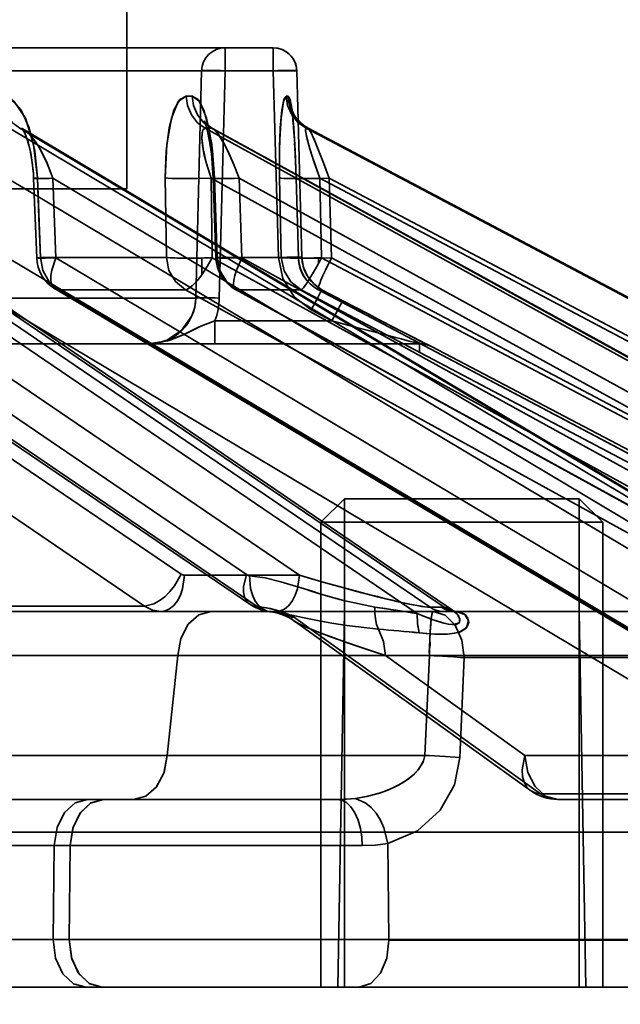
# Model space of a CAD drawing. Header units: millimetres. Extents: x -148444 to 51443, y -4810 to 453290.
# Tile 17 of 256: x 16301 to 16314, y 10617 to 10638. Entities that reach past the tile are written whole.
import ezdxf

# ---------------------------------------------------------------- set-up
doc = ezdxf.new("R2010")
doc.units = ezdxf.units.MM
doc.header["$XCLIPFRAME"] = 2
for name, color, linetype in [('AHU03-3-68634OBJ', 8, 'Continuous'), ('EC-MTR_250-0_7OBJ', 8, 'Continuous'), ('HEX_HEAD_SCR_M6X16OBJ', 8, 'Continuous')]:
    doc.layers.add(name, color=color, linetype=linetype)
picture_1 = doc.add_image_def('image1.bmp', size_in_pixel=(951, 911))

msp = doc.modelspace()

# ---------------------------------------------------------------- linework, layer by layer
at = {"layer": 'AHU03-3-68634OBJ', "color": 8, "linetype": 'Continuous', "lineweight": 35, "ltscale": 100}
msp.add_line((16386.277, 10617.827), (16118.277, 10617.827), dxfattribs=at)
at = {"layer": 'EC-MTR_250-0_7OBJ', "color": 8, "linetype": 'Continuous', "lineweight": 35, "ltscale": 100}
for p, q in [((16303.127, 10634.827), (16303.127, 10693.327)), ((16306.247, 10637.827), (16254.429, 10637.827)), ((16305.22, 10637.34), (16305.22, 10637.827)), ((16306.247, 10637.34), (16306.247, 10637.827)), ((16306.746, 10637.34), (16254.408, 10637.34)), ((16304.72, 10637.34), (16304.599, 10632.501)), ((16304.599, 10632.501), (16304.72, 10637.34)), ((16305.22, 10637.34), (16305.098, 10632.501)), ((16306.355, 10633.364), (16306.247, 10637.34)), ((16306.855, 10633.364), (16306.746, 10637.341)), ((16306.854, 10633.364), (16306.746, 10637.34)), ((16306.636, 10636.507), (16306.641, 10636.476)), ((16306.641, 10636.476), (16306.646, 10636.446)), ((16304.784, 10636.258), (16304.794, 10636.233)), ((16306.646, 10636.446), (16306.65, 10636.411)), ((16306.65, 10636.411), (16306.655, 10636.372)), ((16306.655, 10636.374), (16306.66, 10636.329)), ((16306.66, 10636.328), (16306.665, 10636.278)), ((16306.665, 10636.281), (16306.67, 10636.225)), ((16309.584, 10625.919), (16294.61, 10636.115)), ((16309.88, 10625.917), (16294.903, 10636.115)), ((16295.1, 10636.044), (16310.085, 10625.842)), ((16317.534, 10626.028), (16300.632, 10636.115)), ((16317.752, 10626.028), (16300.85, 10636.115)), ((16300.92, 10636.103), (16300.901, 10636.119)), ((16300.95, 10636.083), (16300.919, 10636.104)), ((16300.949, 10636.083), (16317.833, 10626.007)), ((16304.794, 10636.234), (16304.806, 10636.2)), ((16323.136, 10626.028), (16304.797, 10636.115)), ((16304.806, 10636.2), (16304.819, 10636.157)), ((16304.866, 10636.173), (16304.832, 10636.206)), ((16304.911, 10636.139), (16304.866, 10636.174)), ((16304.967, 10636.104), (16304.911, 10636.139)), ((16323.271, 10626.028), (16304.931, 10636.115)), ((16304.966, 10636.104), (16323.3, 10626.021)), ((16306.67, 10636.23), (16306.675, 10636.167)), ((16306.674, 10636.176), (16306.68, 10636.105)), ((16306.679, 10636.119), (16306.685, 10636.041)), ((16306.684, 10636.059), (16306.69, 10635.973)), ((16326.016, 10626.028), (16306.943, 10636.115)), ((16326.064, 10626.027), (16306.988, 10636.115)), ((16306.992, 10636.114), (16326.064, 10626.027)), ((16306.688, 10635.996), (16306.697, 10635.861)), ((16306.695, 10635.902), (16306.703, 10635.751)), ((16301.042, 10635.76), (16301.064, 10635.673)), ((16306.701, 10635.79), (16306.709, 10635.641)), ((16306.708, 10635.672), (16306.716, 10635.506)), ((16306.713, 10635.563), (16306.72, 10635.4)), ((16306.719, 10635.42), (16306.726, 10635.231)), ((16306.726, 10635.241), (16306.732, 10635.055)), ((16306.803, 10626.599), (16294.391, 10635.05)), ((16309.31, 10625.782), (16295.699, 10635.05)), ((16316.842, 10625.348), (16300.585, 10635.05)), ((16301.212, 10633.354), (16301.147, 10635.047)), ((16301.229, 10635.057), (16301.294, 10633.364)), ((16317.813, 10625.348), (16301.557, 10635.05)), ((16301.621, 10633.357), (16301.557, 10635.05)), ((16303.947, 10635.057), (16303.971, 10633.364)), ((16303.971, 10633.364), (16303.947, 10635.057)), ((16322.562, 10625.348), (16304.922, 10635.05)), ((16304.946, 10633.357), (16304.922, 10635.05)), ((16304.963, 10635.16), (16304.967, 10635.05)), ((16305.025, 10633.358), (16304.967, 10635.05)), ((16305.051, 10633.364), (16304.994, 10635.057)), ((16304.994, 10635.057), (16305.051, 10633.364)), ((16323.16, 10625.348), (16305.521, 10635.05)), ((16305.578, 10633.357), (16305.521, 10635.05)), ((16306.38, 10635.057), (16306.416, 10633.364)), ((16306.416, 10633.364), (16306.38, 10635.057)), ((16306.78, 10633.362), (16306.732, 10635.055)), ((16306.781, 10633.364), (16306.733, 10635.057)), ((16306.733, 10635.057), (16306.781, 10633.364)), ((16325.581, 10625.348), (16307.236, 10635.05)), ((16307.273, 10633.357), (16307.236, 10635.05)), ((16325.783, 10625.348), (16307.438, 10635.05)), ((16307.486, 10633.357), (16307.438, 10635.05)), ((16201.427, 10634.827), (16303.127, 10634.827)), ((16304.283, 10626.622), (16294.387, 10633.357)), ((16305.676, 10626.614), (16295.769, 10633.357)), ((16317.863, 10623.056), (16300.595, 10633.357)), ((16303.971, 10633.364), (16301.294, 10633.364)), ((16318.889, 10623.056), (16301.621, 10633.357)), ((16304.728, 10632.998), (16304.728, 10633.353)), ((16323.683, 10623.056), (16304.946, 10633.357)), ((16306.416, 10633.364), (16305.051, 10633.364)), ((16324.315, 10623.056), (16305.578, 10633.357)), ((16306.854, 10633.364), (16306.781, 10633.364)), ((16306.863, 10633.271), (16306.855, 10633.364)), ((16307.209, 10633.238), (16307.209, 10633.355)), ((16326.758, 10623.056), (16307.273, 10633.357)), ((16326.972, 10623.056), (16307.486, 10633.357)), ((16306.882, 10633.179), (16306.863, 10633.272)), ((16306.912, 10633.089), (16306.882, 10633.18)), ((16306.953, 10633.004), (16306.912, 10633.091)), ((16307.003, 10632.924), (16306.952, 10633.005)), ((16307.062, 10632.849), (16307.003, 10632.924)), ((16295.837, 10632.723), (16305.745, 10625.981)), ((16301.602, 10632.698), (16318.869, 10622.397)), ((16307.13, 10632.783), (16307.061, 10632.85)), ((16307.204, 10632.725), (16307.128, 10632.784)), ((16307.283, 10632.677), (16307.203, 10632.726)), ((16303.506, 10625.942), (16293.612, 10632.677)), ((16305.9, 10625.934), (16295.991, 10632.677)), ((16299.718, 10632.501), (16304.599, 10632.501)), ((16317.175, 10622.376), (16299.909, 10632.677)), ((16318.946, 10622.376), (16301.677, 10632.677)), ((16304.375, 10632.677), (16301.677, 10632.677)), ((16323.111, 10622.376), (16304.375, 10632.677)), ((16305.439, 10632.684), (16324.175, 10622.383)), ((16324.202, 10622.376), (16305.464, 10632.677)), ((16306.84, 10632.677), (16305.464, 10632.677)), ((16326.325, 10622.376), (16306.84, 10632.677)), ((16326.693, 10622.376), (16307.207, 10632.677)), ((16307.283, 10632.677), (16307.207, 10632.677)), ((16307.727, 10632.443), (16307.283, 10632.677)), ((16307.727, 10632.443), (16307.283, 10632.677)), ((16307.727, 10632.443), (16307.283, 10632.677)), ((16308.12, 10632.238), (16307.727, 10632.443)), ((16308.488, 10632.045), (16308.052, 10632.273)), ((16307.051, 10632.247), (16307.05, 10632.248)), ((16307.05, 10632.248), (16307.051, 10632.247)), ((16307.051, 10632.247), (16307.495, 10632.014)), ((16308.877, 10631.843), (16308.459, 10632.06)), ((16305.004, 10631.527), (16305.004, 10632.014)), ((16307.495, 10632.014), (16305.004, 10632.014)), ((16309.178, 10631.687), (16308.853, 10631.855)), ((16309.416, 10631.565), (16309.178, 10631.687)), ((16251.264, 10631.527), (16303.599, 10631.527)), ((16303.599, 10631.527), (16305.004, 10631.527)), ((16305.004, 10631.527), (16309.382, 10631.527)), ((16309.514, 10631.514), (16309.401, 10631.572)), ((16309.549, 10631.497), (16309.504, 10631.52)), ((16309.568, 10631.488), (16309.549, 10631.497)), ((16309.575, 10631.484), (16309.568, 10631.488)), ((16309.577, 10631.483), (16309.575, 10631.484)), ((16309.606, 10631.47), (16309.615, 10631.47)), ((16309.615, 10631.47), (16327.717, 10621.942)), ((16306.803, 10626.599), (16304.356, 10626.599)), ((16303.506, 10625.942), (16296.749, 10625.942)), ((16309.872, 10625.827), (16299.843, 10625.827)), ((16306.257, 10625.812), (16306.343, 10625.793)), ((16306.342, 10625.793), (16306.429, 10625.766)), ((16307.759, 10625.827), (16307.62, 10617.827)), ((16309.584, 10625.919), (16309.821, 10625.919)), ((16310.109, 10625.827), (16309.872, 10625.827)), ((16310.099, 10625.833), (16310.085, 10625.842)), ((16317.7, 10625.827), (16310.109, 10625.827)), ((16310.113, 10625.827), (16310.116, 10625.826)), ((16312.759, 10625.827), (16312.899, 10617.827)), ((16306.428, 10625.766), (16306.513, 10625.731)), ((16306.592, 10625.689), (16306.667, 10625.64)), ((16306.668, 10625.64), (16311.72, 10622.015)), ((16311.934, 10621.942), (16306.678, 10625.712)), ((16304.212, 10624.89), (16296.67, 10624.889)), ((16304.212, 10624.89), (16303.99, 10622.765)), ((16316.179, 10624.89), (16308.636, 10624.889)), ((16308.636, 10624.889), (16311.597, 10622.765)), ((16311.597, 10622.765), (16308.636, 10624.889)), ((16309.468, 10622.763), (16309.572, 10624.891)), ((16310.218, 10622.717), (16310.31, 10624.845)), ((16318.452, 10624.845), (16310.31, 10624.845)), ((16303.99, 10622.765), (16299.443, 10622.765)), ((16316.144, 10622.765), (16311.597, 10622.765)), ((16274.789, 10621.827), (16307.608, 10621.827)), ((16318.013, 10621.942), (16311.934, 10621.942)), ((16318.579, 10621.827), (16312.303, 10621.827)), ((16319.41, 10621.127), (16192.89, 10621.127)), ((16308.14, 10620.844), (16261.12, 10620.845)), ((16301.56, 10618.845), (16301.584, 10620.845)), ((16301.924, 10620.845), (16301.9, 10618.845)), ((16301.924, 10620.845), (16308.14, 10620.844)), ((16308.685, 10620.889), (16308.708, 10618.845)), ((16299.148, 10618.845), (16301.56, 10618.845)), ((16301.56, 10618.845), (16301.9, 10618.845)), ((16308.708, 10618.845), (16301.9, 10618.845)), ((16328.622, 10618.845), (16308.708, 10618.845)), ((16328.622, 10618.827), (16308.708, 10618.827)), ((16262.506, 10617.827), (16302.266, 10617.827)), ((16302.607, 10617.827), (16302.266, 10617.827)), ((16302.607, 10617.827), (16327.682, 10617.827))]:
    msp.add_line(p, q, dxfattribs=at)
at = {"layer": 'EC-MTR_250-0_7OBJ', "color": 8, "linetype": 'Continuous', "lineweight": 35, "ltscale": 100, "flags": 128}
for points in [[(16306.746, 10637.341), (16306.739, 10637.411), (16306.723, 10637.479), (16306.697, 10637.544), (16306.662, 10637.605), (16306.62, 10637.66), (16306.569, 10637.709), (16306.513, 10637.75), (16306.451, 10637.783), (16306.386, 10637.807), (16306.317, 10637.822), (16306.247, 10637.827)], [(16304.72, 10637.34), (16304.734, 10637.342), (16304.747, 10637.343), (16304.764, 10637.344), (16304.786, 10637.344), (16304.812, 10637.345), (16304.874, 10637.345), (16304.949, 10637.345), (16305.033, 10637.344), (16305.125, 10637.342), (16305.22, 10637.34)], [(16306.746, 10637.34), (16306.729, 10637.344), (16306.714, 10637.344), (16306.694, 10637.345), (16306.669, 10637.346), (16306.607, 10637.346), (16306.53, 10637.346), (16306.442, 10637.344), (16306.346, 10637.343), (16306.247, 10637.34)], [(16306.746, 10637.34), (16306.729, 10637.344), (16306.714, 10637.344), (16306.694, 10637.345), (16306.669, 10637.346), (16306.607, 10637.346), (16306.53, 10637.346), (16306.442, 10637.344), (16306.346, 10637.343), (16306.247, 10637.34)], [(16301.229, 10635.057), (16301.17, 10635.637), (16301.05, 10636.127), (16300.881, 10636.5), (16300.683, 10636.727), (16300.472, 10636.802)], [(16300.472, 10636.802), (16300.733, 10636.686), (16300.97, 10636.332), (16301.146, 10635.768), (16301.229, 10635.057)], [(16300.85, 10636.115), (16300.7, 10636.234), (16300.579, 10636.4), (16300.501, 10636.597), (16300.472, 10636.802)], [(16304.389, 10636.802), (16304.225, 10636.686), (16304.078, 10636.332), (16303.978, 10635.768), (16303.947, 10635.057)], [(16303.947, 10635.057), (16303.966, 10635.637), (16304.031, 10636.127), (16304.132, 10636.5), (16304.256, 10636.727), (16304.389, 10636.802)], [(16304.797, 10636.115), (16304.635, 10636.234), (16304.504, 10636.4), (16304.42, 10636.597), (16304.389, 10636.802)], [(16304.994, 10635.057), (16304.953, 10635.637), (16304.877, 10636.127), (16304.772, 10636.5), (16304.65, 10636.727), (16304.521, 10636.802)], [(16304.521, 10636.802), (16304.681, 10636.686), (16304.827, 10636.332), (16304.937, 10635.768), (16304.994, 10635.057)], [(16304.931, 10636.115), (16304.768, 10636.234), (16304.637, 10636.4), (16304.552, 10636.597), (16304.521, 10636.802)], [(16306.38, 10635.057), (16306.378, 10635.637), (16306.396, 10636.127), (16306.43, 10636.5), (16306.472, 10636.727), (16306.518, 10636.802)], [(16306.518, 10636.802), (16306.461, 10636.686), (16306.412, 10636.332), (16306.381, 10635.768), (16306.38, 10635.057)], [(16306.518, 10636.802), (16306.53, 10636.802), (16306.563, 10636.802)], [(16306.943, 10636.115), (16306.774, 10636.234), (16306.638, 10636.4), (16306.55, 10636.597), (16306.518, 10636.802)], [(16306.733, 10635.057), (16306.711, 10635.637), (16306.682, 10636.127), (16306.646, 10636.5), (16306.605, 10636.727), (16306.563, 10636.802)], [(16306.563, 10636.802), (16306.615, 10636.686), (16306.664, 10636.332), (16306.705, 10635.768), (16306.733, 10635.057)], [(16306.631, 10636.536), (16306.634, 10636.52), (16306.637, 10636.501)], [(16306.631, 10636.535), (16306.636, 10636.507)], [(16306.933, 10636.148), (16306.879, 10636.187), (16306.83, 10636.228), (16306.786, 10636.271), (16306.748, 10636.316), (16306.715, 10636.36), (16306.688, 10636.404), (16306.667, 10636.443), (16306.652, 10636.477), (16306.641, 10636.504), (16306.635, 10636.522), (16306.631, 10636.534)], [(16306.992, 10636.114), (16306.93, 10636.15), (16306.874, 10636.19), (16306.824, 10636.233), (16306.78, 10636.279), (16306.741, 10636.325), (16306.708, 10636.371), (16306.682, 10636.415), (16306.662, 10636.454), (16306.647, 10636.488), (16306.638, 10636.513), (16306.633, 10636.529)], [(16304.807, 10636.233), (16304.789, 10636.255), (16304.78, 10636.27), (16304.784, 10636.258)], [(16304.832, 10636.205), (16304.806, 10636.234), (16304.789, 10636.255)], [(16300.85, 10636.115), (16300.882, 10636.111), (16300.915, 10636.101), (16300.949, 10636.083)], [(16300.899, 10636.119), (16300.912, 10636.099), (16300.929, 10636.068), (16300.95, 10636.026), (16300.973, 10635.972), (16300.996, 10635.91), (16301.02, 10635.839), (16301.042, 10635.76)], [(16300.91, 10636.101), (16300.926, 10636.074), (16300.944, 10636.038), (16300.964, 10635.993), (16300.985, 10635.941), (16301.006, 10635.881), (16301.026, 10635.816), (16301.046, 10635.747)], [(16301.557, 10635.05), (16301.42, 10635.4), (16301.255, 10635.722), (16301.099, 10635.947), (16300.949, 10636.083)], [(16301.557, 10635.05), (16301.431, 10635.375), (16301.299, 10635.646), (16301.194, 10635.82), (16301.045, 10636.006), (16300.949, 10636.083)], [(16304.922, 10635.05), (16304.818, 10635.385), (16304.752, 10635.679), (16304.725, 10635.913), (16304.742, 10636.063), (16304.797, 10636.115)], [(16304.922, 10635.05), (16304.839, 10635.314), (16304.779, 10635.546), (16304.741, 10635.747), (16304.726, 10635.908), (16304.73, 10636.019), (16304.747, 10636.079), (16304.797, 10636.115)], [(16304.819, 10636.157), (16304.833, 10636.106), (16304.848, 10636.048), (16304.863, 10635.982)], [(16304.848, 10636.047), (16304.863, 10635.982), (16304.877, 10635.911), (16304.891, 10635.833), (16304.904, 10635.751), (16304.917, 10635.663), (16304.929, 10635.57)], [(16304.931, 10636.115), (16304.942, 10636.114), (16304.954, 10636.11), (16304.966, 10636.104)], [(16305.521, 10635.05), (16305.385, 10635.395), (16305.227, 10635.737), (16305.076, 10635.991), (16304.966, 10636.104)], [(16305.521, 10635.05), (16305.415, 10635.325), (16305.308, 10635.573), (16305.212, 10635.765), (16305.106, 10635.948), (16305.039, 10636.038), (16304.966, 10636.104)], [(16307.236, 10635.05), (16307.143, 10635.314), (16307.067, 10635.546), (16307.006, 10635.747), (16306.964, 10635.908), (16306.941, 10636.019), (16306.933, 10636.079), (16306.943, 10636.115)], [(16307.236, 10635.05), (16307.119, 10635.385), (16307.026, 10635.679), (16306.963, 10635.913), (16306.935, 10636.063), (16306.943, 10636.115)], [(16306.943, 10636.115), (16306.954, 10636.115), (16306.988, 10636.115)], [(16307.438, 10635.05), (16307.315, 10635.377), (16307.203, 10635.663), (16307.106, 10635.896), (16307.034, 10636.052), (16306.992, 10636.114)], [(16307.438, 10635.05), (16307.285, 10635.453), (16307.152, 10635.788), (16307.05, 10636.02), (16306.992, 10636.114)], [(16304.877, 10635.911), (16304.891, 10635.833), (16304.904, 10635.75), (16304.917, 10635.662), (16304.929, 10635.569)], [(16301.064, 10635.675), (16301.084, 10635.583), (16301.102, 10635.485), (16301.118, 10635.382), (16301.131, 10635.275), (16301.141, 10635.162), (16301.147, 10635.047)], [(16301.081, 10635.596), (16301.097, 10635.516), (16301.111, 10635.431), (16301.123, 10635.342), (16301.133, 10635.249), (16301.141, 10635.151)], [(16304.929, 10635.57), (16304.939, 10635.473), (16304.948, 10635.372), (16304.956, 10635.267)], [(16304.939, 10635.473), (16304.948, 10635.372), (16304.956, 10635.268), (16304.962, 10635.16), (16304.967, 10635.05)], [(16301.147, 10635.047), (16301.16, 10635.05), (16301.181, 10635.052), (16301.195, 10635.054), (16301.229, 10635.057)], [(16301.557, 10635.05), (16301.475, 10635.047), (16301.397, 10635.046), (16301.326, 10635.044), (16301.264, 10635.044), (16301.237, 10635.043), (16301.214, 10635.043), (16301.193, 10635.044), (16301.177, 10635.044), (16301.164, 10635.044), (16301.149, 10635.046)], [(16301.557, 10635.05), (16301.439, 10635.047), (16301.384, 10635.045), (16301.333, 10635.044), (16301.286, 10635.044), (16301.245, 10635.043), (16301.211, 10635.043), (16301.183, 10635.044), (16301.163, 10635.044), (16301.151, 10635.045), (16301.161, 10635.05), (16301.178, 10635.052), (16301.201, 10635.054), (16301.229, 10635.057)], [(16301.294, 10633.364), (16301.26, 10634.21), (16301.226, 10635.056)], [(16304.922, 10635.05), (16304.633, 10635.044), (16304.333, 10635.044), (16304.089, 10635.048), (16304.005, 10635.052), (16303.947, 10635.057)], [(16304.967, 10635.05), (16304.983, 10635.055), (16304.994, 10635.057)], [(16305.521, 10635.05), (16305.413, 10635.047), (16305.309, 10635.045), (16305.212, 10635.044), (16305.127, 10635.043), (16305.09, 10635.044), (16305.058, 10635.044), (16305.03, 10635.044), (16305.007, 10635.045), (16304.989, 10635.046), (16304.977, 10635.047), (16304.967, 10635.05)], [(16305.521, 10635.05), (16305.39, 10635.047), (16305.265, 10635.044), (16305.207, 10635.044), (16305.154, 10635.043), (16305.106, 10635.043), (16305.065, 10635.044), (16305.03, 10635.044), (16305.003, 10635.045), (16304.983, 10635.047), (16304.972, 10635.049), (16304.994, 10635.057)], [(16307.236, 10635.05), (16306.947, 10635.044), (16306.803, 10635.043), (16306.67, 10635.044), (16306.557, 10635.045), (16306.47, 10635.048), (16306.411, 10635.052), (16306.392, 10635.054), (16306.38, 10635.057)], [(16307.438, 10635.05), (16307.299, 10635.047), (16307.161, 10635.044), (16307.031, 10635.043), (16306.971, 10635.043), (16306.917, 10635.044), (16306.869, 10635.044), (16306.828, 10635.045), (16306.794, 10635.047), (16306.768, 10635.048), (16306.749, 10635.05), (16306.737, 10635.052), (16306.734, 10635.069), (16306.729, 10635.057), (16306.735, 10635.071)], [(16306.733, 10635.057), (16306.742, 10635.051), (16306.768, 10635.048), (16306.794, 10635.047), (16306.828, 10635.045), (16306.869, 10635.044), (16306.917, 10635.044), (16306.971, 10635.043), (16307.031, 10635.043), (16307.161, 10635.044), (16307.299, 10635.047), (16307.438, 10635.05)], [(16301.294, 10633.364), (16301.214, 10633.355), (16301.248, 10633.351), (16301.39, 10633.352), (16301.621, 10633.357)], [(16301.621, 10633.357), (16301.39, 10633.352), (16301.248, 10633.351), (16301.214, 10633.355), (16301.294, 10633.364)], [(16301.294, 10633.364), (16301.344, 10633.088), (16301.478, 10632.849), (16301.677, 10632.677)], [(16301.677, 10632.677), (16301.613, 10632.692), (16301.563, 10632.731), (16301.529, 10632.794), (16301.513, 10632.878), (16301.514, 10632.981), (16301.533, 10633.097), (16301.621, 10633.357)], [(16303.971, 10633.364), (16304.025, 10633.088), (16304.165, 10632.85), (16304.375, 10632.677)], [(16303.971, 10633.364), (16304.01, 10633.361), (16304.055, 10633.358), (16304.102, 10633.356), (16304.151, 10633.355), (16304.2, 10633.353), (16304.248, 10633.352), (16304.293, 10633.352), (16304.337, 10633.351), (16304.378, 10633.351), (16304.417, 10633.351), (16304.453, 10633.351), (16304.486, 10633.351), (16304.516, 10633.351), (16304.544, 10633.351), (16304.574, 10633.351), (16304.606, 10633.351), (16304.64, 10633.352), (16304.672, 10633.352), (16304.701, 10633.352), (16304.728, 10633.353)], [(16304.946, 10633.357), (16304.841, 10633.17), (16304.728, 10632.998)], [(16305.051, 10633.364), (16305.031, 10633.355), (16305.124, 10633.351), (16305.316, 10633.352), (16305.578, 10633.357)], [(16305.578, 10633.357), (16305.315, 10633.352), (16305.123, 10633.351), (16305.031, 10633.355), (16305.051, 10633.364)], [(16305.051, 10633.364), (16305.106, 10633.088), (16305.25, 10632.85), (16305.464, 10632.677)], [(16305.464, 10632.677), (16305.444, 10632.681), (16305.428, 10632.692), (16305.406, 10632.731), (16305.4, 10632.76), (16305.399, 10632.794), (16305.407, 10632.878), (16305.43, 10632.981), (16305.467, 10633.097), (16305.517, 10633.224), (16305.578, 10633.357)], [(16306.355, 10633.364), (16306.447, 10633.366), (16306.542, 10633.368), (16306.634, 10633.369), (16306.715, 10633.37), (16306.749, 10633.37), (16306.779, 10633.369), (16306.805, 10633.369), (16306.825, 10633.368), (16306.839, 10633.367), (16306.854, 10633.364)], [(16306.854, 10633.364), (16306.839, 10633.367), (16306.825, 10633.368), (16306.805, 10633.369), (16306.779, 10633.369), (16306.749, 10633.37), (16306.715, 10633.37), (16306.634, 10633.369), (16306.543, 10633.368), (16306.448, 10633.366), (16306.355, 10633.364)], [(16307.05, 10632.248), (16306.689, 10632.529), (16306.448, 10632.915), (16306.355, 10633.365)], [(16307.209, 10633.355), (16307.181, 10633.355), (16307.15, 10633.354), (16307.118, 10633.354), (16307.085, 10633.353), (16307.055, 10633.353), (16307.026, 10633.352), (16306.998, 10633.352), (16306.97, 10633.352), (16306.94, 10633.351), (16306.907, 10633.351), (16306.872, 10633.351), (16306.834, 10633.351), (16306.793, 10633.351), (16306.75, 10633.351), (16306.705, 10633.351), (16306.659, 10633.352), (16306.611, 10633.352), (16306.564, 10633.354), (16306.518, 10633.355), (16306.476, 10633.357), (16306.44, 10633.36), (16306.416, 10633.364)], [(16306.416, 10633.364), (16306.441, 10633.36), (16306.477, 10633.357), (16306.52, 10633.355), (16306.566, 10633.354), (16306.615, 10633.352), (16306.663, 10633.352), (16306.711, 10633.351), (16306.757, 10633.351), (16306.801, 10633.351), (16306.843, 10633.351), (16306.882, 10633.351), (16306.918, 10633.351), (16306.952, 10633.352), (16306.982, 10633.352), (16307.011, 10633.352), (16307.039, 10633.352), (16307.067, 10633.353), (16307.097, 10633.353), (16307.127, 10633.354), (16307.159, 10633.354), (16307.187, 10633.355), (16307.209, 10633.355)], [(16306.416, 10633.364), (16306.475, 10633.083), (16306.621, 10632.848), (16306.84, 10632.677)], [(16306.781, 10633.364), (16306.819, 10633.356), (16306.942, 10633.351), (16307.112, 10633.351), (16307.299, 10633.353), (16307.486, 10633.357)], [(16306.781, 10633.364), (16306.818, 10633.356), (16306.958, 10633.351), (16307.191, 10633.352), (16307.486, 10633.357)], [(16306.854, 10633.364), (16306.889, 10633.154), (16306.976, 10632.963), (16307.11, 10632.8), (16307.283, 10632.677)], [(16307.486, 10633.357), (16307.357, 10633.097), (16307.303, 10632.981), (16307.259, 10632.878), (16307.242, 10632.834), (16307.227, 10632.794), (16307.215, 10632.76), (16307.207, 10632.731), (16307.202, 10632.708), (16307.2, 10632.692), (16307.202, 10632.681), (16307.207, 10632.672)], [(16306.84, 10632.677), (16306.859, 10632.689), (16306.873, 10632.702), (16306.888, 10632.72), (16306.927, 10632.771), (16306.973, 10632.838), (16307.026, 10632.922), (16307.084, 10633.018), (16307.146, 10633.124), (16307.209, 10633.238)], [(16304.375, 10632.677), (16304.407, 10632.684), (16304.443, 10632.701), (16304.528, 10632.765), (16304.625, 10632.866), (16304.728, 10632.998)], [(16304.599, 10632.501), (16304.574, 10632.305), (16304.512, 10632.123), (16304.294, 10631.813), (16303.979, 10631.604), (16303.795, 10631.547), (16303.599, 10631.527)], [(16304.599, 10632.501), (16304.61, 10632.503), (16304.622, 10632.504), (16304.639, 10632.505), (16304.661, 10632.505), (16304.687, 10632.506), (16304.752, 10632.506), (16304.83, 10632.506), (16304.918, 10632.505), (16305.009, 10632.503), (16305.098, 10632.501)], [(16307.283, 10632.677), (16307.274, 10632.663), (16307.266, 10632.65), (16307.257, 10632.633), (16307.245, 10632.611), (16307.215, 10632.556), (16307.177, 10632.487), (16307.136, 10632.409), (16307.093, 10632.328), (16307.051, 10632.248)], [(16307.206, 10632.678), (16326.838, 10622.299), (16326.98, 10622.223), (16327.116, 10622.15), (16327.245, 10622.08)], [(16307.495, 10632.014), (16307.537, 10632.094), (16307.58, 10632.175), (16307.622, 10632.253), (16307.659, 10632.322), (16307.689, 10632.377), (16307.701, 10632.399), (16307.711, 10632.416), (16307.718, 10632.429), (16307.723, 10632.438), (16307.725, 10632.423)], [(16307.727, 10632.443), (16308.14, 10632.227), (16308.499, 10632.039), (16308.812, 10631.876), (16309.123, 10631.715), (16309.361, 10631.593), (16309.539, 10631.502), (16309.606, 10631.47)], [(16309.606, 10631.47), (16309.59, 10631.476), (16309.58, 10631.481), (16309.567, 10631.488), (16309.552, 10631.495), (16309.516, 10631.513), (16309.496, 10631.524), (16309.474, 10631.535), (16309.425, 10631.56), (16309.373, 10631.587), (16309.317, 10631.615), (16309.201, 10631.675), (16309.079, 10631.738), (16308.951, 10631.804), (16308.82, 10631.872), (16308.551, 10632.012), (16308.278, 10632.155), (16307.727, 10632.443)], [(16305.004, 10632.014), (16304.667, 10631.887), (16304.343, 10631.728), (16303.993, 10631.587), (16303.599, 10631.527)], [(16305.004, 10632.014), (16304.706, 10631.903), (16304.347, 10631.727), (16304.032, 10631.597), (16303.599, 10631.527)], [(16307.495, 10632.014), (16308.047, 10631.869), (16308.586, 10631.729), (16308.846, 10631.661), (16308.969, 10631.63), (16309.085, 10631.6), (16309.14, 10631.586), (16309.192, 10631.572), (16309.24, 10631.56), (16309.283, 10631.549), (16309.319, 10631.54), (16309.347, 10631.533), (16309.357, 10631.531), (16309.355, 10631.363)], [(16309.373, 10631.527), (16309.396, 10631.527), (16309.419, 10631.525), (16309.441, 10631.522), (16309.462, 10631.519), (16309.483, 10631.515)], [(16309.396, 10631.527), (16309.419, 10631.525), (16309.441, 10631.522), (16309.462, 10631.519), (16309.482, 10631.515), (16309.502, 10631.51), (16309.52, 10631.505), (16309.537, 10631.499), (16309.552, 10631.494), (16309.563, 10631.489), (16309.575, 10631.484)], [(16303.506, 10625.942), (16303.708, 10625.992), (16303.821, 10626.055), (16303.936, 10626.143), (16304.044, 10626.25), (16304.141, 10626.371), (16304.283, 10626.622)], [(16304.356, 10626.599), (16304.337, 10626.601), (16304.283, 10626.622)], [(16305.676, 10626.614), (16305.614, 10626.354), (16305.614, 10626.237), (16305.634, 10626.135), (16305.675, 10626.051), (16305.735, 10625.988), (16305.811, 10625.949), (16305.9, 10625.934)], [(16305.738, 10626.591), (16305.717, 10626.595), (16305.696, 10626.603), (16305.676, 10626.614)], [(16304.356, 10626.599), (16304.316, 10626.312), (16304.269, 10626.174), (16304.205, 10626.052), (16304.127, 10625.952), (16304.039, 10625.881), (16303.949, 10625.84), (16303.86, 10625.827)], [(16306.183, 10625.823), (16306.095, 10625.844), (16306.009, 10625.89), (16305.928, 10625.964), (16305.857, 10626.063), (16305.801, 10626.183), (16305.763, 10626.316), (16305.738, 10626.591)], [(16308.409, 10625.919), (16307.739, 10626.059), (16307.406, 10626.154), (16307.24, 10626.205), (16307.074, 10626.256), (16306.908, 10626.309), (16306.742, 10626.362), (16306.409, 10626.461), (16306.075, 10626.541), (16305.738, 10626.59)], [(16305.738, 10626.59), (16306.075, 10626.541), (16306.409, 10626.461), (16306.742, 10626.362), (16306.908, 10626.309), (16307.074, 10626.257), (16307.24, 10626.205), (16307.406, 10626.154), (16307.74, 10626.059), (16308.409, 10625.919)], [(16306.803, 10626.599), (16306.763, 10626.311), (16306.715, 10626.173), (16306.65, 10626.05), (16306.571, 10625.95), (16306.484, 10625.879), (16306.394, 10625.84), (16306.307, 10625.827)], [(16306.307, 10625.827), (16306.394, 10625.839), (16306.483, 10625.879), (16306.571, 10625.95), (16306.65, 10626.049), (16306.715, 10626.172), (16306.763, 10626.311), (16306.803, 10626.599)], [(16306.803, 10626.599), (16307.063, 10626.523), (16307.306, 10626.452), (16307.533, 10626.388), (16307.745, 10626.33), (16307.943, 10626.276), (16308.128, 10626.228), (16308.3, 10626.184), (16308.461, 10626.144), (16308.611, 10626.107), (16308.75, 10626.074), (16308.879, 10626.043), (16308.999, 10626.015), (16309.111, 10625.991), (16309.214, 10625.97), (16309.31, 10625.952), (16309.398, 10625.937), (16309.475, 10625.927), (16309.537, 10625.921), (16309.584, 10625.919)], [(16306.803, 10626.599), (16307.069, 10626.521), (16307.326, 10626.448), (16307.572, 10626.379), (16307.803, 10626.316), (16308.019, 10626.258), (16308.226, 10626.204), (16308.465, 10626.143), (16308.666, 10626.093), (16308.826, 10626.056), (16308.95, 10626.028), (16309.043, 10626.007), (16309.186, 10625.978), (16309.35, 10625.947), (16309.474, 10625.928), (16309.584, 10625.919)], [(16305.745, 10625.981), (16305.811, 10625.94), (16305.879, 10625.905), (16305.951, 10625.875), (16306.025, 10625.852), (16306.1, 10625.834), (16306.176, 10625.823)], [(16303.506, 10625.942), (16303.679, 10625.856), (16303.86, 10625.827)], [(16304.212, 10624.89), (16304.279, 10625.253), (16304.435, 10625.556), (16304.66, 10625.757), (16304.922, 10625.827)], [(16304.212, 10624.89), (16304.279, 10625.254), (16304.436, 10625.556), (16304.66, 10625.757), (16304.922, 10625.827)], [(16305.9, 10625.934), (16306.042, 10625.915), (16306.178, 10625.889), (16306.312, 10625.854), (16306.445, 10625.812), (16306.57, 10625.764), (16306.678, 10625.712)], [(16306.678, 10625.712), (16306.506, 10625.79), (16306.309, 10625.855), (16306.104, 10625.904), (16305.9, 10625.934)], [(16306.183, 10625.823), (16306.085, 10625.841), (16305.99, 10625.879), (16305.9, 10625.934)], [(16306.176, 10625.823), (16306.203, 10625.82), (16306.23, 10625.817), (16306.256, 10625.812)], [(16306.182, 10625.823), (16306.397, 10625.795), (16306.638, 10625.751), (16306.903, 10625.696), (16307.044, 10625.667), (16307.189, 10625.637), (16307.339, 10625.609), (16307.492, 10625.58), (16307.81, 10625.527), (16308.484, 10625.45)], [(16306.678, 10625.712), (16306.587, 10625.73), (16306.5, 10625.754), (16306.374, 10625.787), (16306.271, 10625.81), (16306.183, 10625.823)], [(16308.484, 10625.449), (16308.446, 10625.554), (16308.421, 10625.67), (16308.408, 10625.794), (16308.409, 10625.919)], [(16309.31, 10625.782), (16309.096, 10625.817), (16308.409, 10625.919)], [(16309.88, 10625.917), (16310.085, 10625.841), (16310.173, 10625.759), (16310.218, 10625.663), (16310.199, 10625.586), (16310.09, 10625.548), (16309.969, 10625.56), (16309.826, 10625.595), (16309.667, 10625.646), (16309.497, 10625.708), (16309.31, 10625.782)], [(16309.88, 10625.917), (16310.063, 10625.855), (16310.154, 10625.781), (16310.192, 10625.731), (16310.219, 10625.639), (16310.199, 10625.586), (16310.139, 10625.554), (16310.061, 10625.549), (16309.974, 10625.559), (16309.878, 10625.581), (16309.809, 10625.6), (16309.672, 10625.644), (16309.565, 10625.683), (16309.443, 10625.729), (16309.31, 10625.782)], [(16309.31, 10625.782), (16309.313, 10625.569), (16309.354, 10625.373)], [(16309.31, 10625.782), (16309.313, 10625.567), (16309.354, 10625.373)], [(16310.141, 10625.826), (16310.322, 10625.763), (16310.403, 10625.629), (16310.357, 10625.479), (16310.191, 10625.382), (16309.951, 10625.347), (16309.686, 10625.348), (16309.354, 10625.373)], [(16309.354, 10625.373), (16309.576, 10625.354), (16309.775, 10625.345), (16309.952, 10625.347), (16310.105, 10625.364), (16310.231, 10625.398), (16310.324, 10625.449), (16310.383, 10625.519), (16310.405, 10625.599), (16310.388, 10625.682), (16310.334, 10625.754), (16310.249, 10625.804), (16310.141, 10625.826)], [(16309.572, 10624.891), (16309.562, 10624.999), (16309.582, 10625.12), (16309.58, 10625.242), (16309.584, 10625.369), (16309.592, 10625.496), (16309.602, 10625.617), (16309.615, 10625.722), (16309.631, 10625.798), (16309.65, 10625.827)], [(16309.651, 10625.827), (16309.637, 10625.812), (16309.623, 10625.762), (16309.609, 10625.676), (16309.597, 10625.556), (16309.586, 10625.407), (16309.579, 10625.238), (16309.574, 10625.064), (16309.572, 10624.891)], [(16309.872, 10625.827), (16309.799, 10625.833), (16309.724, 10625.85), (16309.652, 10625.879), (16309.584, 10625.919)], [(16309.584, 10625.919), (16309.652, 10625.879), (16309.725, 10625.85), (16309.799, 10625.833), (16309.872, 10625.827)], [(16309.65, 10625.827), (16309.906, 10625.749), (16310.118, 10625.533), (16310.258, 10625.215), (16310.31, 10624.845)], [(16309.821, 10625.919), (16309.913, 10625.868), (16310.01, 10625.837), (16310.109, 10625.827)], [(16309.88, 10625.917), (16309.86, 10625.918), (16309.84, 10625.919), (16309.821, 10625.919)], [(16309.88, 10625.917), (16310.006, 10625.849), (16310.141, 10625.826)], [(16310.141, 10625.826), (16310.007, 10625.849), (16309.88, 10625.917)], [(16310.114, 10625.827), (16310.099, 10625.833)], [(16310.109, 10625.827), (16310.129, 10625.827), (16310.141, 10625.826)], [(16306.512, 10625.731), (16306.592, 10625.689), (16306.667, 10625.64)], [(16308.636, 10624.889), (16308.396, 10624.968), (16307.995, 10625.101), (16307.69, 10625.208), (16307.467, 10625.289), (16307.268, 10625.365), (16307.078, 10625.44), (16306.937, 10625.5), (16306.821, 10625.554), (16306.715, 10625.61), (16306.648, 10625.655), (16306.624, 10625.693), (16306.678, 10625.712)], [(16306.678, 10625.712), (16306.624, 10625.692), (16306.649, 10625.654), (16306.718, 10625.608), (16306.828, 10625.551), (16306.945, 10625.497), (16307.089, 10625.436), (16307.282, 10625.359), (16307.478, 10625.285), (16307.703, 10625.203), (16308.013, 10625.095), (16308.403, 10624.966), (16308.636, 10624.889)], [(16308.484, 10625.449), (16308.59, 10625.19), (16308.636, 10624.889)], [(16304.212, 10624.89), (16304.696, 10624.89), (16305.344, 10624.89), (16306.188, 10624.89), (16306.652, 10624.89), (16307.232, 10624.89), (16308.051, 10624.89), (16308.943, 10624.89), (16309.572, 10624.891)], [(16310.31, 10624.845), (16310.232, 10624.851), (16310.157, 10624.858), (16310.086, 10624.863), (16310.019, 10624.868), (16309.956, 10624.872), (16309.898, 10624.875), (16309.844, 10624.878), (16309.796, 10624.881), (16309.752, 10624.883), (16309.711, 10624.885), (16309.672, 10624.887), (16309.636, 10624.888), (16309.603, 10624.889), (16309.572, 10624.891)], [(16303.273, 10621.827), (16303.534, 10621.896), (16303.756, 10622.087), (16303.918, 10622.388), (16303.99, 10622.765)], [(16303.99, 10622.765), (16303.922, 10622.4), (16303.764, 10622.097), (16303.537, 10621.897), (16303.273, 10621.827)], [(16303.99, 10622.762), (16305.166, 10622.764), (16306.568, 10622.765), (16307.954, 10622.765), (16309.468, 10622.763)], [(16309.468, 10622.763), (16308.85, 10622.763), (16308.239, 10622.764), (16307.637, 10622.765), (16307.047, 10622.765), (16306.491, 10622.765), (16306.17, 10622.765), (16305.552, 10622.765), (16304.863, 10622.764), (16304.375, 10622.763), (16303.99, 10622.762)], [(16307.994, 10621.849), (16308.237, 10621.891), (16308.548, 10621.977), (16308.76, 10622.059), (16308.913, 10622.133), (16309.08, 10622.233), (16309.212, 10622.334), (16309.325, 10622.448), (16309.433, 10622.621), (16309.468, 10622.763)], [(16309.468, 10622.763), (16309.442, 10622.646), (16309.342, 10622.469), (16309.25, 10622.368), (16309.143, 10622.277), (16309.008, 10622.187), (16308.848, 10622.099), (16308.685, 10622.027), (16308.483, 10621.956), (16308.225, 10621.889), (16307.994, 10621.849)], [(16308.685, 10620.889), (16309.318, 10621.158), (16309.797, 10621.597), (16310.101, 10622.138), (16310.218, 10622.717)], [(16309.56, 10622.76), (16309.913, 10622.741), (16310.218, 10622.717)], [(16311.934, 10621.942), (16311.819, 10621.964), (16311.72, 10622.014), (16311.641, 10622.091), (16311.583, 10622.192), (16311.549, 10622.315), (16311.54, 10622.454), (16311.597, 10622.765)], [(16311.597, 10622.765), (16311.54, 10622.454), (16311.549, 10622.315), (16311.583, 10622.192), (16311.641, 10622.091), (16311.72, 10622.014), (16311.819, 10621.964), (16311.934, 10621.942)], [(16311.597, 10622.765), (16311.663, 10622.402), (16311.817, 10622.099), (16312.041, 10621.898), (16312.303, 10621.827)], [(16312.303, 10621.827), (16312.04, 10621.898), (16311.817, 10622.099), (16311.663, 10622.401), (16311.597, 10622.765)], [(16302.291, 10621.827), (16302.027, 10621.754), (16301.803, 10621.551), (16301.645, 10621.232), (16301.584, 10620.845)], [(16302.631, 10621.827), (16302.367, 10621.754), (16302.143, 10621.551), (16301.985, 10621.232), (16301.924, 10620.845)], [(16301.924, 10620.845), (16301.98, 10621.217), (16302.128, 10621.53), (16302.356, 10621.748), (16302.631, 10621.827)], [(16307.608, 10621.827), (16307.708, 10621.828), (16307.994, 10621.849)], [(16307.994, 10621.849), (16307.901, 10621.839), (16307.608, 10621.827)], [(16307.608, 10621.827), (16307.704, 10621.811), (16307.802, 10621.758), (16307.896, 10621.667), (16307.981, 10621.54), (16308.05, 10621.384), (16308.1, 10621.208), (16308.129, 10621.025), (16308.14, 10620.845)], [(16308.14, 10620.845), (16308.129, 10621.025), (16308.1, 10621.208), (16308.05, 10621.384), (16307.981, 10621.54), (16307.896, 10621.667), (16307.802, 10621.758), (16307.704, 10621.811), (16307.608, 10621.827)], [(16307.994, 10621.849), (16308.218, 10621.75), (16308.33, 10621.655), (16308.435, 10621.531), (16308.525, 10621.384), (16308.599, 10621.222), (16308.685, 10620.889)], [(16311.934, 10621.942), (16312.047, 10621.881), (16312.168, 10621.842), (16312.303, 10621.827)], [(16311.934, 10621.942), (16312.052, 10621.879), (16312.175, 10621.84), (16312.303, 10621.827)], [(16308.685, 10620.889), (16308.42, 10620.855), (16308.14, 10620.845)], [(16308.14, 10620.845), (16308.42, 10620.855), (16308.685, 10620.889)], [(16302.267, 10617.827), (16301.997, 10617.903), (16301.77, 10618.115), (16301.613, 10618.445), (16301.56, 10618.845)], [(16302.607, 10617.827), (16302.34, 10617.901), (16302.114, 10618.109), (16301.957, 10618.433), (16301.9, 10618.845)], [(16301.9, 10618.845), (16301.949, 10618.462), (16302.095, 10618.138), (16302.325, 10617.91), (16302.607, 10617.827)], [(16308.707, 10618.827), (16308.66, 10618.45), (16308.527, 10618.131), (16308.319, 10617.908), (16308.068, 10617.827)], [(16308.708, 10618.827), (16308.66, 10618.449), (16308.527, 10618.131), (16308.32, 10617.908), (16308.068, 10617.827)]]:
    msp.add_lwpolyline(points, dxfattribs=at)
at = {"layer": 'EC-MTR_250-0_7OBJ', "color": 8, "linetype": 'Continuous', "lineweight": 35, "ltscale": 100}
for centre, radius, start, end in [((16305.22, 10637.327), 0.5, 90.0237, 178.5255), ((16306.246, 10637.327), 0.5, 1.4754, 89.9772), ((16304.455, 10645.346), 8.544, 269.5569, 270.4431), ((16304.455, 10645.227), 8.426, 269.5507, 270.4493), ((16307.363, 10636.822), 0.801, 181.4532, 242.0708), ((16304.864, 10644.911), 8.797, 269.5633, 270.4367), ((16304.864, 10644.789), 8.675, 269.5572, 270.4428), ((16302.011, 10633.385), 0.8, 182.1963, 239.1827), ((16304.461, 10652.627), 19.276, 270.793, 271.4411), ((16305.824, 10633.385), 0.8, 181.9363, 241.1996), ((16307.579, 10633.385), 0.8, 181.6123, 242.1375), ((16307.581, 10633.384), 0.8, 181.4719, 242.1615), ((16306.742, 10655.087), 21.737, 271.2315, 271.3995), ((16306.743, 10655.065), 21.715, 271.2314, 271.3996), ((16299.178, 10637.63), 9.153, 331.3305, 332.1734), ((16299.231, 10637.601), 9.093, 331.3277, 332.1762), ((16303.6, 10632.526), 0.999, 269.9404, 358.5535), ((16303.593, 10632.54), 1.505, 339.5477, 358.5119), ((16303.635, 10632.532), 1.463, 339.2736, 358.786), ((16309.373, 10631.027), 0.5, 62.2374, 89.9998), ((16309.382, 10631.027), 0.5, 62.2415, 90), ((16304.408, 10596.575), 29.616, 80.4734, 82.2368), ((16304.553, 10575.501), 50.103, 84.5011, 85.4999), ((16304.663, 10576.753), 48.847, 84.4889, 85.5133), ((16308.86, 10606.231), 16.544, 87.5739, 87.8909), ((16308.86, 10606.237), 16.538, 87.5738, 87.891), ((16312.303, 10622.827), 1, 234.3372, 270)]:
    msp.add_arc(centre, radius, start, end, dxfattribs=at)
at = {"layer": 'HEX_HEAD_SCR_M6X16OBJ', "color": 8, "linetype": 'Continuous', "lineweight": 35, "ltscale": 100}
for p, q in [((16307.259, 10627.727), (16307.759, 10628.227)), ((16307.759, 10628.227), (16307.759, 10617.827)), ((16312.759, 10628.227), (16307.759, 10628.227)), ((16313.259, 10627.727), (16312.759, 10628.227)), ((16312.759, 10628.227), (16312.759, 10617.827)), ((16307.259, 10617.827), (16307.259, 10627.727)), ((16307.259, 10627.727), (16313.259, 10627.727)), ((16313.259, 10617.827), (16313.259, 10627.727))]:
    msp.add_line(p, q, dxfattribs=at)

# ---------------------------------------------------------------- pictures from other files: only their frames are drawn
at = {"color": 8, "lineweight": 13}
image = msp.add_image(picture_1, insert=(15772.134, 11523.821), size_in_units=(1986.021, 1904.625), rotation=-90, dxfattribs=at)
image.set_boundary_path([(-0.5, -0.5), (950.5, 910.5)])

doc.saveas('drawing.dxf')
